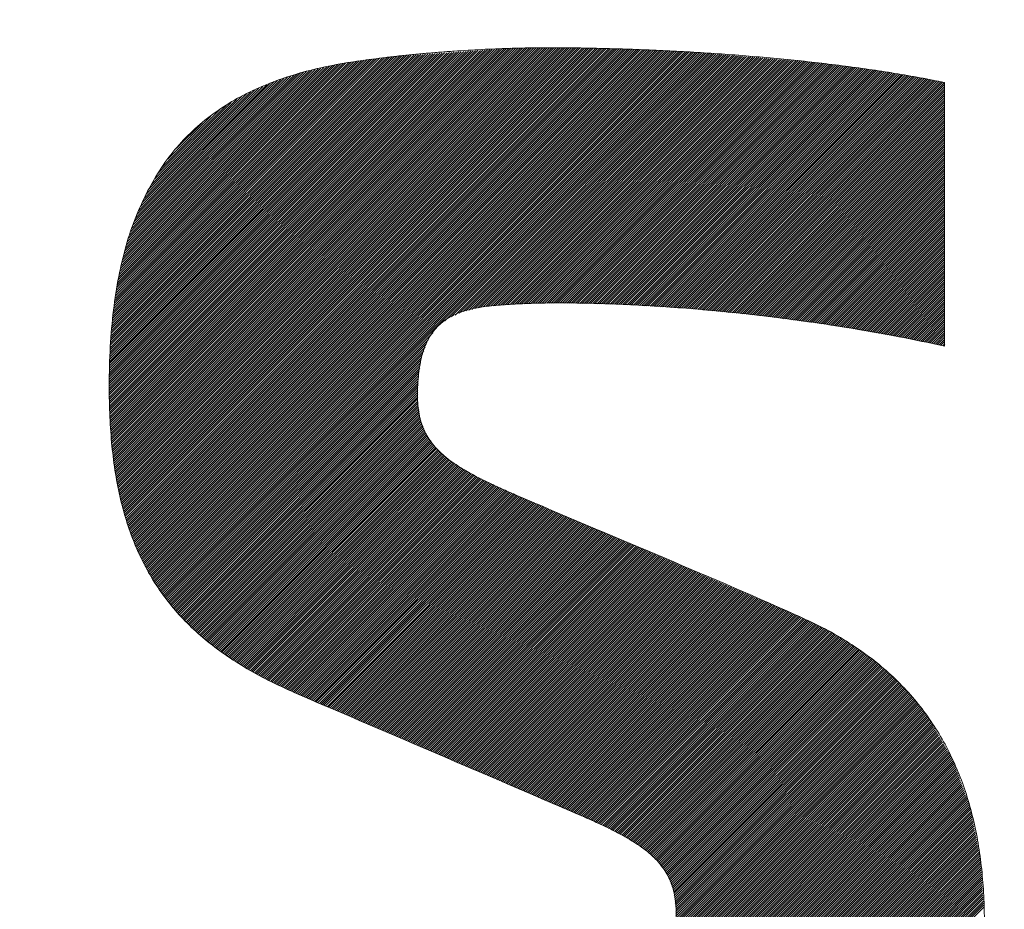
# Model space of a CAD drawing. Header units: millimetres. Extents: x 0 to 1300, y 0 to 891.
# Tile 71 of 133: x 183.4 to 187.36, y 621.08 to 624.65. Entities that reach past the tile are written whole.
import ezdxf

# ---------------------------------------------------------------- set-up
doc = ezdxf.new("R2010")
doc.units = ezdxf.units.MM
doc.header["$LTSCALE"] = 0.545669
doc.layers.add('NoLayerName_001', color=7, linetype='Continuous')
doc.layers.add('NoLayerName_002', color=7, linetype='Continuous')

# ---------------------------------------------------------------- blocks, each defined once
blk = doc.blocks.new('JZB_0013')
at = {"layer": 'NoLayerName_002', "color": 7, "linetype": 'Continuous', "lineweight": 25}
for p, q in [((21.2814, 4.8711), (19.7652, 3.3548)), ((21.291, 4.8717), (19.7659, 3.3466)), ((21.3005, 4.8724), (19.7666, 3.3385)), ((21.3101, 4.8731), (19.7673, 3.3303)), ((21.3197, 4.8737), (19.7681, 3.3221)), ((21.3293, 4.8744), (19.7688, 3.3139)), ((21.3388, 4.8751), (19.7695, 3.3057)), ((21.3484, 4.8757), (19.7702, 3.2975)), ((21.358, 4.8764), (19.7709, 3.2893)), ((21.3676, 4.8771), (19.7717, 3.2812)), ((21.3771, 4.8777), (19.7724, 3.273)), ((21.3862, 4.8779), (19.7731, 3.2648)), ((21.3953, 4.8781), (19.7738, 3.2566)), ((21.4044, 4.8783), (19.7746, 3.2484)), ((21.4135, 4.8785), (19.7753, 3.2402)), ((21.4226, 4.8786), (19.7765, 3.2325)), ((21.4317, 4.8788), (19.7776, 3.2248)), ((21.4408, 4.879), (19.7788, 3.217)), ((21.4499, 4.8792), (19.78, 3.2093)), ((21.4589, 4.8794), (19.7812, 3.2016)), ((21.468, 4.8795), (19.7824, 3.1939)), ((21.4771, 4.8797), (19.7836, 3.1861)), ((21.4862, 4.8799), (19.7847, 3.1784)), ((21.4952, 4.8799), (19.7859, 3.1707)), ((21.5041, 4.88), (19.7871, 3.163)), ((21.5131, 4.88), (19.7883, 3.1552)), ((21.522, 4.88), (19.7895, 3.1475)), ((21.5309, 4.88), (19.7907, 3.1398)), ((21.5398, 4.88), (19.7918, 3.1321)), ((21.5487, 4.88), (19.7931, 3.1245)), ((21.5575, 4.8799), (19.7948, 3.1172)), ((21.5663, 4.8798), (19.7965, 3.11)), ((21.5752, 4.8798), (19.7981, 3.1027)), ((21.584, 4.8797), (19.7998, 3.0955)), ((21.5928, 4.8796), (19.8014, 3.0882)), ((21.6016, 4.8795), (19.8031, 3.081)), ((21.6105, 4.8794), (19.8048, 3.0737)), ((21.6193, 4.8793), (19.8064, 3.0665)), ((21.6281, 4.8793), (19.8081, 3.0592)), ((21.6369, 4.8792), (19.8098, 3.052)), ((21.6458, 4.8791), (19.8114, 3.0447)), ((21.6546, 4.879), (19.8131, 3.0375)), ((21.6633, 4.8788), (19.8147, 3.0303)), ((21.672, 4.8786), (19.8164, 3.023)), ((21.6807, 4.8784), (19.8183, 3.016)), ((21.6894, 4.8782), (19.8205, 3.0093)), ((21.6981, 4.8779), (19.8227, 3.0025)), ((21.7067, 4.8777), (19.8248, 2.9958)), ((21.7154, 4.8775), (19.827, 2.989)), ((21.7241, 4.8773), (19.8291, 2.9823)), ((21.7328, 4.877), (19.8313, 2.9755)), ((21.7415, 4.8768), (19.8334, 2.9688)), ((21.7501, 4.8766), (19.8356, 2.962)), ((21.7588, 4.8764), (19.8377, 2.9553)), ((21.7675, 4.8761), (19.8399, 2.9485)), ((21.7762, 4.8759), (19.8421, 2.9418)), ((21.7849, 4.8757), (19.8442, 2.935)), ((21.7936, 4.8754), (19.8464, 2.9283)), ((21.8022, 4.8752), (19.8485, 2.9215)), ((21.8109, 4.875), (19.8511, 2.9152)), ((21.8196, 4.8748), (19.8537, 2.9089)), ((21.8283, 4.8745), (19.8564, 2.9026)), ((21.837, 4.8743), (19.8591, 2.8964)), ((21.8456, 4.8741), (19.8617, 2.8901)), ((21.8543, 4.8739), (19.8644, 2.8839)), ((21.863, 4.8736), (19.867, 2.8776)), ((21.8717, 4.8734), (19.8697, 2.8714)), ((21.8804, 4.8732), (19.8723, 2.8651)), ((21.8889, 4.8728), (19.875, 2.8589)), ((21.8974, 4.8723), (19.8776, 2.8526)), ((21.9059, 4.8719), (19.8803, 2.8464)), ((21.9144, 4.8715), (19.8829, 2.8401)), ((21.9229, 4.8711), (19.8856, 2.8338)), ((21.1282, 4.8604), (19.7602, 3.4924)), ((21.1186, 4.8598), (19.7602, 3.5014)), ((21.1091, 4.8591), (19.7603, 3.5103)), ((21.0995, 4.8584), (19.7603, 3.5192)), ((21.0899, 4.8578), (19.7603, 3.5282)), ((21.0804, 4.8571), (19.7603, 3.5371)), ((21.1378, 4.8611), (19.7604, 3.4837)), ((21.0708, 4.8564), (19.7604, 3.546)), ((21.0612, 4.8558), (19.7604, 3.555)), ((21.0516, 4.8551), (19.7604, 3.5639)), ((21.0421, 4.8544), (19.7606, 3.573)), ((21.1474, 4.8618), (19.7607, 3.4751)), ((21.0325, 4.8538), (19.7609, 3.5822)), ((21.1569, 4.8624), (19.761, 3.4665)), ((21.0229, 4.8531), (19.7612, 3.5913)), ((21.1665, 4.8631), (19.7613, 3.4579)), ((21.0133, 4.8524), (19.7614, 3.6005)), ((21.1761, 4.8637), (19.7616, 3.4493)), ((21.0038, 4.8518), (19.7617, 3.6097)), ((21.1857, 4.8644), (19.7619, 3.4406)), ((20.9942, 4.8511), (19.762, 3.6189)), ((21.1952, 4.8651), (19.7622, 3.432)), ((20.9846, 4.8504), (19.7623, 3.6281)), ((21.2048, 4.8657), (19.7625, 3.4234)), ((20.975, 4.8498), (19.7625, 3.6373)), ((21.2144, 4.8664), (19.7628, 3.4148)), ((20.9655, 4.8491), (19.7628, 3.6465)), ((21.224, 4.8671), (19.7631, 3.4062)), ((21.2335, 4.8677), (19.7634, 3.3976)), ((20.9559, 4.8485), (19.7634, 3.6559)), ((21.2431, 4.8684), (19.7637, 3.389)), ((21.2527, 4.8691), (19.7639, 3.3803)), ((20.9463, 4.8478), (19.7641, 3.6656)), ((21.2623, 4.8697), (19.7642, 3.3717)), ((21.2718, 4.8704), (19.7645, 3.3631)), ((20.9368, 4.8471), (19.7648, 3.6752)), ((20.9272, 4.8465), (19.7656, 3.6849)), ((20.9176, 4.8458), (19.7663, 3.6945)), ((20.9078, 4.8449), (19.7671, 3.7042)), ((20.8977, 4.8437), (19.7678, 3.7138)), ((20.8875, 4.8424), (19.7686, 3.7235)), ((20.8774, 4.8412), (19.7693, 3.7332)), ((20.8672, 4.84), (19.7701, 3.7428)), ((20.8571, 4.8387), (19.7708, 3.7525)), ((20.847, 4.8375), (19.7716, 3.7621)), ((20.8368, 4.8363), (19.7723, 3.7718)), ((20.8267, 4.835), (19.7731, 3.7814)), ((20.8165, 4.8338), (19.7738, 3.7911)), ((20.8064, 4.8326), (19.7746, 3.8008)), ((20.7961, 4.8312), (19.7756, 3.8107)), ((21.9314, 4.8707), (19.8882, 2.8276)), ((21.9399, 4.8703), (19.8914, 2.8218)), ((21.9484, 4.8699), (19.8945, 2.8161)), ((21.9569, 4.8695), (19.8977, 2.8103)), ((21.9654, 4.8691), (19.9008, 2.8046)), ((21.9739, 4.8687), (19.904, 2.7988)), ((21.9824, 4.8683), (19.9071, 2.793)), ((21.9909, 4.8679), (19.9103, 2.7873)), ((21.9994, 4.8675), (19.9134, 2.7815)), ((22.0079, 4.8671), (19.9166, 2.7758)), ((22.0164, 4.8666), (19.9197, 2.77)), ((22.0249, 4.8662), (19.9229, 2.7642)), ((22.0334, 4.8658), (19.926, 2.7585)), ((22.0419, 4.8654), (19.9292, 2.7527)), ((22.0504, 4.865), (19.9323, 2.747)), ((22.0589, 4.8646), (19.9355, 2.7412)), ((22.0674, 4.8642), (19.9391, 2.7359)), ((22.0759, 4.8638), (19.9427, 2.7306)), ((22.0844, 4.8634), (19.9464, 2.7254)), ((22.0929, 4.863), (19.95, 2.7201)), ((22.1014, 4.8626), (19.9536, 2.7148)), ((22.1099, 4.8622), (19.9573, 2.7096)), ((22.1181, 4.8615), (19.9609, 2.7043)), ((22.1264, 4.8608), (19.9646, 2.699)), ((22.1346, 4.8601), (19.9682, 2.6937)), ((22.1428, 4.8594), (19.9718, 2.6885)), ((22.151, 4.8587), (19.9755, 2.6832)), ((22.1592, 4.8581), (19.9791, 2.6779)), ((22.1675, 4.8574), (19.9828, 2.6727)), ((22.1757, 4.8567), (19.9864, 2.6674)), ((22.1839, 4.856), (21.1102, 3.7823)), ((22.1921, 4.8553), (21.1341, 3.7973)), ((22.2003, 4.8546), (21.1509, 3.8051)), ((22.2086, 4.8539), (21.1676, 3.813)), ((22.2168, 4.8532), (21.183, 3.8195)), ((22.225, 4.8526), (21.1948, 3.8224)), ((22.2332, 4.8519), (21.2066, 3.8252)), ((22.2414, 4.8512), (21.2183, 3.8281)), ((22.2497, 4.8505), (21.2301, 3.8309)), ((22.2579, 4.8498), (21.2419, 3.8338)), ((22.2661, 4.8491), (21.2535, 3.8365)), ((22.2743, 4.8484), (21.2639, 3.838)), ((22.2825, 4.8477), (21.2743, 3.8395)), ((22.2908, 4.8471), (21.2843, 3.8406)), ((22.299, 4.8464), (21.2944, 3.8418)), ((22.3072, 4.8457), (21.3044, 3.8428)), ((22.3154, 4.845), (21.314, 3.8436)), ((22.3237, 4.8443), (21.3237, 3.8443)), ((22.3319, 4.8436), (21.3333, 3.8451)), ((22.3401, 4.8429), (21.343, 3.8458)), ((22.3483, 4.8422), (21.3526, 3.8466)), ((22.3565, 4.8416), (21.3623, 3.8473)), ((22.3648, 4.8409), (21.372, 3.8481)), ((22.373, 4.8402), (21.3816, 3.8488)), ((22.3812, 4.8395), (21.3909, 3.8492)), ((22.3894, 4.8388), (21.4002, 3.8496)), ((22.3976, 4.8381), (21.4095, 3.85)), ((22.4059, 4.8374), (21.4188, 3.8504)), ((22.4141, 4.8367), (21.4281, 3.8507)), ((22.4223, 4.8361), (21.4374, 3.8511)), ((22.4305, 4.8354), (21.4466, 3.8515)), ((22.4387, 4.8347), (21.4559, 3.8519)), ((22.447, 4.834), (21.4652, 3.8523)), ((22.4552, 4.8333), (21.4745, 3.8526)), ((22.4634, 4.8326), (21.4835, 3.8527)), ((22.4716, 4.8319), (21.4925, 3.8528)), ((22.4798, 4.8312), (21.5015, 3.8529)), ((20.7857, 4.8297), (19.7772, 3.8212)), ((20.7754, 4.8283), (19.7787, 3.8316)), ((20.765, 4.8268), (19.7803, 3.8421)), ((20.7546, 4.8253), (19.7819, 3.8526)), ((20.7442, 4.8238), (19.7835, 3.8631)), ((20.7336, 4.8222), (19.785, 3.8736)), ((20.7231, 4.8206), (19.7866, 3.8841)), ((20.7123, 4.8187), (19.7882, 3.8945)), ((20.7015, 4.8168), (19.7898, 3.905)), ((20.6907, 4.8149), (19.7913, 3.9155)), ((20.68, 4.813), (19.7929, 3.926)), ((20.6692, 4.8112), (19.7945, 3.9365)), ((20.6582, 4.8091), (19.796, 3.9469)), ((20.6466, 4.8064), (19.7983, 3.9581)), ((20.635, 4.8037), (19.8011, 3.9698)), ((20.6233, 4.801), (19.8038, 3.9814)), ((20.6117, 4.7983), (19.8066, 3.9931)), ((20.6001, 4.7956), (19.8093, 4.0047)), ((20.5885, 4.7928), (19.8121, 4.0164)), ((22.4881, 4.8306), (21.5106, 3.8531)), ((22.4963, 4.8299), (21.5196, 3.8532)), ((22.5045, 4.8292), (21.5286, 3.8533)), ((22.5127, 4.8285), (21.5376, 3.8534)), ((22.521, 4.8278), (21.5467, 3.8535)), ((22.5292, 4.8271), (21.5557, 3.8536)), ((22.5374, 4.8264), (21.5647, 3.8537)), ((22.5456, 4.8257), (21.5737, 3.8538)), ((22.5538, 4.8251), (21.5825, 3.8537)), ((22.5621, 4.8244), (21.5912, 3.8535)), ((22.5703, 4.8237), (21.6, 3.8534)), ((22.5785, 4.823), (21.6087, 3.8532)), ((22.5865, 4.8221), (21.6174, 3.853)), ((22.5944, 4.8211), (21.6261, 3.8528)), ((22.6023, 4.8201), (21.6348, 3.8526)), ((22.6102, 4.8191), (21.6435, 3.8524)), ((22.6181, 4.8181), (21.6523, 3.8522)), ((22.626, 4.8171), (21.661, 3.852)), ((22.634, 4.8161), (21.6697, 3.8518)), ((22.6419, 4.8151), (21.6784, 3.8516)), ((22.6498, 4.8141), (21.6871, 3.8514)), ((22.6577, 4.8131), (21.6958, 3.8512)), ((22.6656, 4.8121), (21.7045, 3.851)), ((22.6735, 4.8111), (21.7133, 3.8509)), ((22.6814, 4.8101), (21.722, 3.8507)), ((22.6893, 4.8091), (21.7307, 3.8505)), ((22.6972, 4.8081), (21.7394, 3.8503)), ((22.7051, 4.8071), (21.7481, 3.8501)), ((22.713, 4.8061), (21.7568, 3.8499)), ((22.7209, 4.8051), (21.7656, 3.8497)), ((22.7289, 4.8041), (21.7743, 3.8495)), ((22.7368, 4.8031), (21.783, 3.8493)), ((22.7447, 4.8021), (21.7917, 3.8491)), ((22.7526, 4.8011), (21.8004, 3.8489)), ((22.7605, 4.8001), (21.8091, 3.8487)), ((22.7684, 4.7991), (21.8176, 3.8483)), ((22.7763, 4.7981), (21.826, 3.8478)), ((22.7842, 4.7971), (21.8344, 3.8473)), ((22.7921, 4.7961), (21.8428, 3.8468)), ((22.8, 4.7951), (21.8512, 3.8463)), ((22.8079, 4.7941), (21.8596, 3.8458)), ((22.8157, 4.7929), (21.868, 3.8453)), ((22.8233, 4.7917), (21.8764, 3.8447)), ((20.5769, 4.7901), (19.8148, 4.0281)), ((20.5653, 4.7874), (19.8176, 4.0397)), ((20.5537, 4.7847), (19.8203, 4.0514)), ((20.542, 4.782), (19.8231, 4.063)), ((20.5298, 4.7787), (19.8258, 4.0747)), ((20.5166, 4.7744), (19.8291, 4.0869)), ((20.5034, 4.7701), (19.8336, 4.1003)), ((20.4901, 4.7657), (19.8382, 4.1138)), ((20.4769, 4.7614), (19.8427, 4.1272)), ((20.4637, 4.7571), (19.8473, 4.1407)), ((20.4504, 4.7528), (19.8518, 4.1541)), ((22.831, 4.7904), (21.8848, 3.8442)), ((22.8386, 4.7892), (21.8932, 3.8437)), ((22.8463, 4.7879), (21.9016, 3.8432)), ((22.8539, 4.7866), (21.91, 3.8427)), ((22.8616, 4.7854), (21.9184, 3.8422)), ((22.8693, 4.7841), (21.9268, 3.8417)), ((22.8769, 4.7829), (21.9352, 3.8412)), ((22.8846, 4.7816), (21.9436, 3.8407)), ((22.8922, 4.7804), (21.952, 3.8402)), ((22.8999, 4.7791), (21.9604, 3.8396)), ((22.9075, 4.7779), (21.9688, 3.8391)), ((22.9152, 4.7766), (21.9772, 3.8386)), ((22.9229, 4.7754), (21.9856, 3.8381)), ((22.9305, 4.7741), (21.994, 3.8376)), ((22.9382, 4.7729), (22.0024, 3.8371)), ((22.9458, 4.7716), (22.0108, 3.8366)), ((22.9535, 4.7704), (22.0192, 3.8361)), ((22.9611, 4.7691), (22.0276, 3.8356)), ((22.9688, 4.7679), (22.036, 3.8351)), ((22.9765, 4.7666), (22.0444, 3.8345)), ((22.9841, 4.7654), (22.0528, 3.834)), ((22.9918, 4.7641), (22.0612, 3.8335)), ((22.9994, 4.7629), (22.0696, 3.833)), ((23.0071, 4.7616), (22.078, 3.8325)), ((23.0147, 4.7604), (22.0861, 3.8318)), ((23.0224, 4.7591), (22.0943, 3.831)), ((23.03, 4.7578), (22.1024, 3.8302)), ((23.0375, 4.7564), (22.1105, 3.8294)), ((23.045, 4.7549), (22.1186, 3.8286)), ((23.0524, 4.7535), (22.1267, 3.8278)), ((23.0599, 4.7521), (22.1349, 3.827)), ((20.4372, 4.7485), (19.8563, 4.1676)), ((20.424, 4.7441), (19.8609, 4.1811)), ((20.4092, 4.7383), (19.8654, 4.1945)), ((20.3933, 4.7313), (19.8711, 4.2091)), ((20.3774, 4.7243), (19.8787, 4.2256)), ((20.3615, 4.7173), (19.8863, 4.2421)), ((23.0674, 4.7506), (22.143, 3.8262)), ((23.0749, 4.7492), (22.1511, 3.8255)), ((23.0823, 4.7478), (22.1592, 3.8247)), ((23.0897, 4.7463), (22.1673, 3.8239)), ((23.0971, 4.7448), (22.1755, 3.8231)), ((23.1046, 4.7433), (22.1836, 3.8223)), ((23.1119, 4.7418), (22.1917, 3.8215)), ((23.1192, 4.7401), (22.1998, 3.8207)), ((23.1198, 4.7318), (22.2079, 3.8199)), ((23.1198, 4.7229), (22.2161, 3.8192)), ((23.1198, 4.714), (22.2242, 3.8184)), ((20.3456, 4.7103), (19.8939, 4.2586)), ((20.3297, 4.7033), (19.9016, 4.2752)), ((20.3137, 4.6963), (19.9092, 4.2917)), ((20.2934, 4.6848), (19.9168, 4.3082)), ((23.1198, 4.7051), (22.2323, 3.8176)), ((23.1198, 4.6962), (22.2404, 3.8168)), ((23.1198, 4.6873), (22.2486, 3.816)), ((23.1198, 4.6784), (22.2567, 3.8152)), ((20.2722, 4.6725), (19.9294, 4.3297)), ((20.251, 4.6603), (19.9434, 4.3526)), ((20.2299, 4.648), (19.9574, 4.3755)), ((23.1198, 4.6695), (22.2648, 3.8144)), ((23.1198, 4.6606), (22.2729, 3.8136)), ((23.1198, 4.6517), (22.281, 3.8129)), ((23.1198, 4.6427), (22.2892, 3.8121)), ((23.1198, 4.6338), (22.2973, 3.8113)), ((20.2052, 4.6322), (19.9714, 4.3984)), ((20.1692, 4.6052), (19.9962, 4.4322)), ((23.1198, 4.6249), (22.3054, 3.8105)), ((23.1198, 4.616), (22.3135, 3.8097)), ((23.1198, 4.6071), (22.3216, 3.8089)), ((23.1198, 4.5982), (22.3298, 3.8081)), ((20.1333, 4.5781), (20.031, 4.4759)), ((23.1198, 4.5893), (22.3379, 3.8073)), ((23.1198, 4.5804), (22.346, 3.8066)), ((23.1198, 4.5715), (22.3541, 3.8058)), ((23.1198, 4.5626), (22.3623, 3.805)), ((23.1198, 4.5537), (22.3704, 3.8042)), ((23.1198, 4.5448), (22.3782, 3.8031)), ((23.1198, 4.5358), (22.3861, 3.8021)), ((23.1198, 4.5269), (22.3939, 3.801)), ((23.1198, 4.518), (22.4018, 3.8)), ((23.1198, 4.5091), (22.4096, 3.7989)), ((23.1198, 4.5002), (22.4175, 3.7978)), ((23.1198, 4.4913), (22.4253, 3.7968)), ((23.1198, 4.4824), (22.4332, 3.7957)), ((23.1198, 4.4735), (22.441, 3.7947)), ((23.1198, 4.4646), (22.4489, 3.7936)), ((23.1198, 4.4557), (22.4567, 3.7926)), ((23.1198, 4.4468), (22.4646, 3.7915)), ((23.1198, 4.4379), (22.4724, 3.7905)), ((23.1198, 4.4289), (22.4803, 3.7894)), ((23.1198, 4.42), (22.4882, 3.7884)), ((23.1198, 4.4111), (22.496, 3.7873)), ((23.1198, 4.4022), (22.5039, 3.7862)), ((23.1198, 4.3933), (22.5117, 3.7852)), ((23.1198, 4.3844), (22.5196, 3.7841)), ((23.1198, 4.3755), (22.5274, 3.7831)), ((23.1198, 4.3666), (22.5353, 3.782)), ((23.1198, 4.3577), (22.5431, 3.781)), ((23.1198, 4.3488), (22.551, 3.7799)), ((23.1198, 4.3399), (22.5588, 3.7789)), ((23.1198, 4.331), (22.5667, 3.7778)), ((23.1198, 4.322), (22.5745, 3.7767)), ((23.1198, 4.3131), (22.5824, 3.7757)), ((23.1198, 4.3042), (22.5902, 3.7746)), ((23.1198, 4.2953), (22.5981, 3.7736)), ((23.1198, 4.2864), (22.606, 3.7725)), ((23.1198, 4.2775), (22.6138, 3.7715)), ((23.1198, 4.2686), (22.6217, 3.7704)), ((23.1198, 4.2597), (22.6295, 3.7694)), ((23.1198, 4.2508), (22.6374, 3.7683)), ((23.1198, 4.2419), (22.6452, 3.7673)), ((23.1198, 4.233), (22.6531, 3.7662)), ((23.1198, 4.2241), (22.6609, 3.7651)), ((23.1198, 4.2151), (22.6688, 3.7641)), ((23.1198, 4.2062), (22.6765, 3.7629)), ((23.1198, 4.1973), (22.6841, 3.7616)), ((23.1198, 4.1884), (22.6917, 3.7603)), ((23.1198, 4.1795), (22.6993, 3.7589)), ((23.1198, 4.1706), (22.7068, 3.7576)), ((23.1198, 4.1617), (22.7144, 3.7563)), ((23.1198, 4.1528), (22.722, 3.7549)), ((23.1198, 4.1439), (22.7296, 3.7536)), ((23.1198, 4.135), (22.7371, 3.7523)), ((23.1198, 4.1261), (22.7447, 3.7509)), ((23.1198, 4.1171), (22.7523, 3.7496)), ((23.1198, 4.1082), (22.7599, 3.7483)), ((23.1198, 4.0993), (22.7674, 3.7469)), ((23.1198, 4.0904), (22.775, 3.7456)), ((23.1198, 4.0815), (22.7826, 3.7443)), ((23.1198, 4.0726), (22.7902, 3.7429)), ((23.1198, 4.0637), (22.7977, 3.7416)), ((23.1198, 4.0548), (22.8053, 3.7403)), ((23.1198, 4.0459), (22.8129, 3.7389)), ((23.1198, 4.037), (22.8205, 3.7376)), ((23.1198, 4.0281), (22.828, 3.7363)), ((23.1198, 4.0192), (22.8356, 3.7349)), ((23.1198, 4.0102), (22.8432, 3.7336)), ((23.1198, 4.0013), (22.8508, 3.7323)), ((23.1198, 3.9924), (22.8583, 3.7309)), ((23.1198, 3.9835), (22.8659, 3.7296)), ((23.1198, 3.9746), (22.8735, 3.7283)), ((23.1198, 3.9657), (22.8811, 3.7269)), ((23.1198, 3.9568), (22.8886, 3.7256)), ((23.1198, 3.9479), (22.8962, 3.7243)), ((23.1198, 3.939), (22.9038, 3.7229)), ((23.1198, 3.9301), (22.9114, 3.7216)), ((23.1198, 3.9212), (22.9189, 3.7203)), ((23.1198, 3.9123), (22.9265, 3.7189)), ((23.1198, 3.9033), (22.9341, 3.7176)), ((23.1198, 3.8944), (22.9416, 3.7163)), ((23.1198, 3.8855), (22.9492, 3.7149)), ((23.1198, 3.8766), (22.9568, 3.7136)), ((23.1198, 3.8677), (22.9644, 3.7122)), ((23.1198, 3.8588), (22.9719, 3.7109)), ((23.1198, 3.8499), (22.9795, 3.7096)), ((23.1198, 3.841), (22.987, 3.7082)), ((23.1198, 3.8321), (22.9944, 3.7066)), ((23.1198, 3.8232), (23.0018, 3.7051)), ((23.1198, 3.8143), (23.0092, 3.7036)), ((23.1198, 3.8054), (23.0166, 3.7021)), ((23.1198, 3.7964), (23.0239, 3.7006)), ((23.1198, 3.7875), (23.0313, 3.699)), ((23.1198, 3.7786), (23.0387, 3.6975)), ((23.1198, 3.7697), (23.0461, 3.696)), ((21.0618, 3.7339), (19.99, 2.6621)), ((23.1198, 3.7608), (23.0535, 3.6945)), ((23.1198, 3.7519), (23.0609, 3.693)), ((23.1198, 3.743), (23.0682, 3.6914)), ((23.1198, 3.7341), (23.0755, 3.6898)), ((23.1198, 3.7252), (23.0829, 3.6882)), ((21.0436, 3.7068), (19.9939, 2.6571)), ((21.0353, 3.6896), (19.9981, 2.6523)), ((23.1198, 3.7163), (23.0902, 3.6866)), ((23.1198, 3.7074), (23.0975, 3.6851)), ((23.1198, 3.6985), (23.1048, 3.6835)), ((23.1198, 3.6895), (23.1121, 3.6818)), ((21.0304, 3.6757), (20.0022, 2.6475)), ((21.0254, 3.6619), (20.0063, 2.6427)), ((21.0205, 3.6481), (20.0104, 2.6379)), ((23.1198, 3.6806), (23.1196, 3.6804)), ((21.0156, 3.6342), (20.0145, 2.6331)), ((21.0139, 3.6237), (20.0186, 2.6283)), ((21.0123, 3.6131), (20.0227, 2.6236)), ((21.0106, 3.6025), (20.0268, 2.6188)), ((21.0089, 3.5919), (20.0309, 2.614)), ((21.0072, 3.5813), (20.0351, 2.6092)), ((21.0056, 3.5708), (20.0392, 2.6044)), ((21.0039, 3.5602), (20.0433, 2.5996)), ((21.0028, 3.5502), (20.0474, 2.5948)), ((21.0025, 3.541), (20.0515, 2.59)), ((21.0023, 3.5318), (20.0556, 2.5852)), ((21.002, 3.5227), (20.0601, 2.5808)), ((21.0018, 3.5135), (20.0647, 2.5764)), ((21.0015, 3.5044), (20.0693, 2.5721)), ((21.0013, 3.4952), (20.0738, 2.5677)), ((21.001, 3.486), (20.0784, 2.5634)), ((21.0008, 3.4769), (20.0829, 2.559)), ((21.0005, 3.4677), (20.0875, 2.5547)), ((21.0007, 3.459), (20.0921, 2.5504)), ((21.0018, 3.4512), (20.0966, 2.546)), ((21.0029, 3.4434), (20.1012, 2.5417)), ((21.004, 3.4355), (20.1057, 2.5373)), ((21.0051, 3.4277), (20.1103, 2.533)), ((21.0062, 3.4199), (20.1149, 2.5286)), ((21.0072, 3.4121), (20.1194, 2.5243)), ((21.0083, 3.4043), (20.124, 2.5199)), ((21.0094, 3.3965), (20.1286, 2.5156)), ((21.0105, 3.3886), (20.1335, 2.5116)), ((21.0127, 3.3819), (20.1384, 2.5077)), ((21.0152, 3.3755), (20.1434, 2.5037)), ((21.0178, 3.3692), (20.1484, 2.4998)), ((21.0203, 3.3628), (20.1534, 2.4959)), ((21.0229, 3.3564), (20.1584, 2.492)), ((21.0254, 3.3501), (20.1634, 2.4881)), ((21.0279, 3.3437), (20.1684, 2.4841)), ((21.0305, 3.3373), (20.1734, 2.4802)), ((21.033, 3.331), (20.1783, 2.4763)), ((21.0356, 3.3246), (20.1833, 2.4724)), ((21.039, 3.3191), (20.1883, 2.4684)), ((21.0428, 3.314), (20.1933, 2.4645)), ((21.0466, 3.3089), (20.1983, 2.4606)), ((21.0504, 3.3038), (20.2033, 2.4567)), ((21.0542, 3.2987), (20.2083, 2.4528)), ((21.058, 3.2935), (20.2133, 2.4489)), ((21.0617, 3.2884), (20.2187, 2.4454)), ((21.0655, 3.2833), (20.2241, 2.4419)), ((21.0693, 3.2782), (20.2295, 2.4383)), ((21.0731, 3.2731), (20.2349, 2.4348)), ((21.0769, 3.268), (20.2403, 2.4313)), ((21.0815, 3.2637), (20.2456, 2.4278)), ((21.0863, 3.2595), (20.251, 2.4242)), ((21.0911, 3.2554), (20.2564, 2.4207)), ((21.0958, 3.2512), (20.2618, 2.4172)), ((21.1006, 3.2471), (20.2672, 2.4137)), ((21.1054, 3.243), (20.2726, 2.4101)), ((21.1101, 3.2388), (20.2779, 2.4066)), ((21.1149, 3.2347), (20.2833, 2.4031)), ((21.1197, 3.2305), (20.2887, 2.3996)), ((21.1245, 3.2264), (20.2941, 2.396)), ((21.1292, 3.2223), (20.2995, 2.3925)), ((21.134, 3.2181), (20.3049, 2.389)), ((21.1393, 3.2145), (20.3106, 2.3858)), ((21.1448, 3.2111), (20.3164, 2.3827)), ((21.1502, 3.2076), (20.3221, 2.3795)), ((21.1557, 3.2042), (20.3279, 2.3764)), ((21.1612, 3.2008), (20.3336, 2.3732)), ((21.1666, 3.1973), (20.3394, 2.37)), ((21.1721, 3.1939), (20.3451, 2.3669)), ((21.1776, 3.1904), (20.3509, 2.3637)), ((21.183, 3.187), (20.3566, 2.3606)), ((21.1885, 3.1835), (20.3623, 2.3574)), ((21.194, 3.1801), (20.3681, 2.3542)), ((21.1994, 3.1767), (20.3738, 2.3511)), ((21.2049, 3.1732), (20.3796, 2.3479)), ((21.2104, 3.1698), (20.3853, 2.3448)), ((21.2163, 3.1668), (20.3911, 2.3416)), ((21.2222, 3.1638), (20.3968, 2.3384)), ((21.2281, 3.1608), (20.4026, 2.3353)), ((21.2341, 3.1578), (20.4084, 2.3322)), ((21.24, 3.1549), (20.4145, 2.3294)), ((21.2459, 3.1519), (20.4206, 2.3265)), ((21.2518, 3.1489), (20.4266, 2.3237)), ((21.2577, 3.1459), (20.4327, 2.3209)), ((21.2636, 3.1429), (20.4388, 2.3181)), ((21.2696, 3.1399), (20.4449, 2.3152)), ((21.2755, 3.1369), (20.451, 2.3124)), ((21.2814, 3.1339), (20.4571, 2.3096)), ((21.2873, 3.1309), (20.4631, 2.3067)), ((21.2932, 3.1279), (20.4692, 2.3039)), ((21.2991, 3.1249), (20.4753, 2.3011)), ((21.3052, 3.1221), (20.4814, 2.2983)), ((21.3113, 3.1193), (20.4875, 2.2954)), ((21.3175, 3.1166), (20.4935, 2.2926)), ((21.3237, 3.1138), (20.4996, 2.2898)), ((21.3299, 3.1111), (20.5057, 2.287)), ((21.336, 3.1084), (20.5118, 2.2841)), ((21.3422, 3.1056), (20.5179, 2.2813)), ((21.3484, 3.1029), (20.524, 2.2786)), ((21.3545, 3.1002), (20.5303, 2.2759)), ((21.3607, 3.0974), (20.5365, 2.2732)), ((21.3669, 3.0947), (20.5428, 2.2706)), ((21.3731, 3.092), (20.549, 2.2679)), ((21.3792, 3.0892), (20.5552, 2.2652)), ((21.3854, 3.0865), (20.5615, 2.2625)), ((21.3916, 3.0837), (20.5677, 2.2599)), ((21.3977, 3.081), (20.5739, 2.2572)), ((21.4039, 3.0783), (20.5802, 2.2545)), ((21.4101, 3.0755), (20.5864, 2.2518)), ((21.4163, 3.0728), (20.5926, 2.2492)), ((21.4225, 3.0702), (20.5989, 2.2465)), ((21.4288, 3.0675), (20.6051, 2.2438)), ((21.435, 3.0648), (20.6113, 2.2411)), ((21.4412, 3.0622), (20.6176, 2.2385)), ((21.4475, 3.0595), (20.6238, 2.2358)), ((21.4537, 3.0568), (20.63, 2.2331)), ((21.46, 3.0541), (20.6363, 2.2304)), ((21.4662, 3.0515), (20.6425, 2.2278)), ((21.4724, 3.0488), (20.6487, 2.2251)), ((21.4787, 3.0461), (20.655, 2.2224)), ((21.4849, 3.0435), (20.6612, 2.2198)), ((21.4912, 3.0408), (20.6674, 2.2171)), ((21.4974, 3.0381), (20.6737, 2.2144)), ((21.5036, 3.0355), (20.6799, 2.2117)), ((21.5099, 3.0328), (20.6861, 2.2091)), ((21.5161, 3.0301), (20.6924, 2.2064)), ((21.5224, 3.0274), (20.6986, 2.2037)), ((21.5286, 3.0248), (20.7049, 2.201)), ((21.5348, 3.0221), (20.7111, 2.1984)), ((21.5411, 3.0194), (20.7173, 2.1957)), ((21.5473, 3.0168), (20.7236, 2.193)), ((21.5535, 3.0141), (20.7298, 2.1903)), ((21.5598, 3.0114), (20.736, 2.1877)), ((21.566, 3.0087), (20.7423, 2.185)), ((21.5723, 3.0061), (20.7485, 2.1823)), ((21.5785, 3.0034), (20.7547, 2.1796)), ((21.5847, 3.0007), (20.761, 2.177)), ((21.591, 2.9981), (20.7672, 2.1743)), ((21.5972, 2.9954), (20.7734, 2.1716)), ((21.6034, 2.9927), (20.7797, 2.1689)), ((21.6097, 2.99), (20.7859, 2.1663)), ((21.6159, 2.9874), (20.7921, 2.1636)), ((21.6221, 2.9847), (20.7984, 2.1609)), ((21.6284, 2.982), (20.8046, 2.1583)), ((21.6346, 2.9794), (20.8108, 2.1556)), ((21.6409, 2.9767), (20.8171, 2.1529)), ((21.6471, 2.974), (20.8233, 2.1502)), ((21.6533, 2.9713), (20.8295, 2.1476)), ((21.6596, 2.9687), (20.8358, 2.1449)), ((21.6658, 2.966), (20.842, 2.1422)), ((21.672, 2.9633), (20.8482, 2.1395)), ((21.6783, 2.9607), (20.8545, 2.1369)), ((21.6845, 2.958), (20.8607, 2.1342)), ((21.6908, 2.9553), (20.8669, 2.1315)), ((21.697, 2.9526), (20.8732, 2.1288)), ((21.7032, 2.95), (20.8794, 2.1262)), ((21.7095, 2.9473), (20.8856, 2.1235)), ((21.7157, 2.9446), (20.8919, 2.1208)), ((21.7219, 2.942), (20.8981, 2.1181)), ((21.7282, 2.9393), (20.9044, 2.1155)), ((21.7344, 2.9366), (20.9106, 2.1128)), ((21.7406, 2.9339), (20.9168, 2.1101)), ((21.7469, 2.9313), (20.9231, 2.1074)), ((21.7531, 2.9286), (20.9293, 2.1048)), ((21.7593, 2.9259), (20.9355, 2.1021)), ((21.7656, 2.9232), (20.9418, 2.0994)), ((21.7718, 2.9206), (20.948, 2.0967)), ((21.7781, 2.9179), (20.9542, 2.0941)), ((21.7843, 2.9152), (20.9605, 2.0914)), ((21.7905, 2.9126), (20.9667, 2.0887)), ((21.7968, 2.9099), (20.9729, 2.086)), ((21.803, 2.9072), (20.9792, 2.0834)), ((21.8092, 2.9045), (20.9854, 2.0807)), ((21.8155, 2.9019), (20.9916, 2.078)), ((21.8217, 2.8992), (20.9979, 2.0754)), ((21.8279, 2.8965), (21.0041, 2.0727)), ((21.8342, 2.8938), (21.0103, 2.07)), ((21.8404, 2.8912), (21.0166, 2.0673)), ((21.8466, 2.8885), (21.0228, 2.0647)), ((21.8529, 2.8858), (21.029, 2.062)), ((21.8591, 2.8832), (21.0353, 2.0593)), ((21.8653, 2.8805), (21.0415, 2.0566)), ((21.8716, 2.8778), (21.0477, 2.054)), ((21.8778, 2.8751), (21.054, 2.0513)), ((21.8841, 2.8725), (21.0602, 2.0486)), ((21.8903, 2.8698), (21.0664, 2.0459)), ((21.8965, 2.8671), (21.0727, 2.0433)), ((21.9028, 2.8644), (21.0789, 2.0406)), ((21.909, 2.8618), (21.0851, 2.0379)), ((21.9152, 2.8591), (21.0914, 2.0352)), ((21.9215, 2.8564), (21.0976, 2.0326)), ((21.9277, 2.8537), (21.1038, 2.0299)), ((21.9339, 2.8511), (21.1101, 2.0272)), ((21.9402, 2.8484), (21.1163, 2.0245)), ((21.9464, 2.8457), (21.1225, 2.0219)), ((21.9526, 2.8431), (21.1288, 2.0192)), ((21.9589, 2.8404), (21.135, 2.0165)), ((21.9651, 2.8377), (21.1413, 2.0138)), ((21.9713, 2.835), (21.1475, 2.0112)), ((21.9776, 2.8324), (21.1537, 2.0085)), ((21.9838, 2.8297), (21.16, 2.0058)), ((21.9901, 2.827), (21.1662, 2.0031)), ((21.9963, 2.8243), (21.1724, 2.0005)), ((22.0025, 2.8217), (21.1787, 1.9978)), ((22.0088, 2.819), (21.1849, 1.9951)), ((22.015, 2.8163), (21.1911, 1.9925)), ((22.0212, 2.8136), (21.1974, 1.9898)), ((22.0275, 2.811), (21.2036, 1.9871)), ((22.0337, 2.8083), (21.2098, 1.9844)), ((22.0399, 2.8056), (21.2161, 1.9818)), ((22.0462, 2.803), (21.2223, 1.9791)), ((22.0524, 2.8003), (21.2285, 1.9764)), ((22.0586, 2.7976), (21.2348, 1.9737)), ((22.0649, 2.7949), (21.241, 1.9711)), ((22.0711, 2.7923), (21.2472, 1.9684)), ((22.0773, 2.7896), (21.2535, 1.9657)), ((22.0836, 2.7869), (21.2597, 1.963)), ((22.0898, 2.7842), (21.2659, 1.9604)), ((22.096, 2.7816), (21.2722, 1.9577)), ((22.1023, 2.7789), (21.2784, 1.955)), ((22.1085, 2.7762), (21.2846, 1.9523)), ((22.1148, 2.7735), (21.2909, 1.9497)), ((22.121, 2.7709), (21.2971, 1.947)), ((22.1272, 2.7682), (21.3033, 1.9443)), ((22.1335, 2.7655), (21.3096, 1.9417)), ((22.1397, 2.7629), (21.3158, 1.939)), ((22.1459, 2.7602), (21.3221, 1.9363)), ((22.1522, 2.7575), (21.3283, 1.9336)), ((22.1584, 2.7548), (21.3345, 1.931)), ((22.1646, 2.7522), (21.3408, 1.9283)), ((22.1709, 2.7495), (21.347, 1.9256)), ((22.1771, 2.7468), (21.3532, 1.9229)), ((22.1833, 2.7441), (21.3595, 1.9203)), ((22.1896, 2.7415), (21.3657, 1.9176)), ((22.1958, 2.7388), (21.3719, 1.9149)), ((22.202, 2.7361), (21.3782, 1.9122)), ((22.2083, 2.7334), (21.3844, 1.9096)), ((22.2145, 2.7308), (21.3906, 1.9069)), ((22.2208, 2.7281), (21.3969, 1.9042)), ((22.227, 2.7254), (21.4031, 1.9016)), ((22.2332, 2.7228), (21.4093, 1.8989)), ((22.2395, 2.7201), (21.4156, 1.8962)), ((22.2457, 2.7174), (21.4218, 1.8935)), ((22.2519, 2.7147), (21.4281, 1.8909)), ((22.2582, 2.7121), (21.4343, 1.8882)), ((22.2644, 2.7094), (21.4405, 1.8855)), ((22.2706, 2.7067), (21.4468, 1.8828)), ((22.2769, 2.704), (21.453, 1.8802)), ((22.2831, 2.7014), (21.4592, 1.8775)), ((22.2893, 2.6987), (21.4655, 1.8748)), ((22.2956, 2.696), (21.4717, 1.8722)), ((22.3018, 2.6933), (21.4779, 1.8695)), ((22.308, 2.6907), (21.4842, 1.8668)), ((22.3143, 2.688), (21.4904, 1.8641)), ((22.3205, 2.6853), (21.4966, 1.8615)), ((22.3268, 2.6827), (21.5029, 1.8588)), ((22.333, 2.68), (21.5091, 1.8561)), ((22.3392, 2.6773), (21.5153, 1.8534)), ((22.3455, 2.6746), (21.5215, 1.8507)), ((22.3517, 2.672), (21.5277, 1.848)), ((22.3579, 2.6693), (21.5339, 1.8453)), ((22.3642, 2.6666), (21.5401, 1.8426)), ((22.3704, 2.6639), (21.5463, 1.8399)), ((22.3766, 2.6613), (21.5526, 1.8372)), ((22.3829, 2.6586), (21.5588, 1.8345)), ((22.3891, 2.6559), (21.565, 1.8318)), ((22.3953, 2.6533), (21.5712, 1.8291)), ((22.4016, 2.6506), (21.5774, 1.8264)), ((22.4078, 2.6479), (21.5836, 1.8237)), ((22.4141, 2.6452), (21.5898, 1.821)), ((22.4203, 2.6426), (21.596, 1.8183)), ((22.4265, 2.6399), (21.6022, 1.8156)), ((22.4328, 2.6372), (21.6084, 1.8129)), ((22.439, 2.6345), (21.6146, 1.8102)), ((22.4452, 2.6319), (21.6208, 1.8075)), ((22.4515, 2.6292), (21.627, 1.8048)), ((22.4577, 2.6265), (21.6332, 1.8021)), ((22.4639, 2.6239), (21.6394, 1.7994)), ((22.4702, 2.6212), (21.6456, 1.7967)), ((22.4764, 2.6185), (21.6518, 1.794)), ((22.4826, 2.6158), (21.6581, 1.7912)), ((22.4889, 2.6132), (21.6643, 1.7885)), ((22.4951, 2.6105), (21.6705, 1.7858)), ((22.5014, 2.6078), (21.6767, 1.7831)), ((22.5076, 2.6051), (21.6829, 1.7804)), ((22.5138, 2.6025), (21.6891, 1.7777)), ((22.5201, 2.5998), (21.6953, 1.775)), ((22.5261, 2.5969), (21.7015, 1.7723)), ((22.5321, 2.5941), (21.7077, 1.7696)), ((22.5382, 2.5912), (21.7139, 1.7669)), ((22.5442, 2.5883), (21.7201, 1.7642)), ((22.5503, 2.5855), (21.7263, 1.7615)), ((22.5563, 2.5826), (21.7325, 1.7588)), ((22.5624, 2.5797), (21.7387, 1.7561)), ((22.5684, 2.5769), (21.7446, 1.7531)), ((22.5744, 2.574), (21.7505, 1.7501)), ((22.5805, 2.5711), (21.7564, 1.7471)), ((22.5865, 2.5683), (21.7623, 1.7441)), ((22.5926, 2.5654), (21.7682, 1.7411)), ((22.5986, 2.5626), (21.7741, 1.7381)), ((22.6047, 2.5597), (21.7801, 1.7351)), ((22.6107, 2.5568), (21.786, 1.7321)), ((22.6167, 2.554), (21.7919, 1.7291)), ((22.6228, 2.5511), (21.7978, 1.7261)), ((22.6288, 2.5482), (21.8037, 1.7231)), ((22.6347, 2.5452), (21.8096, 1.7201)), ((22.6404, 2.542), (21.8155, 1.7171)), ((22.646, 2.5387), (21.8214, 1.7141)), ((22.6517, 2.5354), (21.8274, 1.7111)), ((22.6573, 2.5322), (21.833, 1.7079)), ((22.663, 2.5289), (21.8385, 1.7044)), ((22.6686, 2.5256), (21.8439, 1.701)), ((22.6742, 2.5224), (21.8494, 1.6975)), ((22.6799, 2.5191), (21.8549, 1.6941)), ((22.6855, 2.5158), (21.8603, 1.6906)), ((22.6912, 2.5126), (21.8658, 1.6872)), ((22.6968, 2.5093), (21.8712, 1.6837)), ((22.7025, 2.5061), (21.8767, 1.6803)), ((22.7081, 2.5028), (21.8822, 1.6768)), ((22.7138, 2.4995), (21.8876, 1.6734)), ((22.7194, 2.4963), (21.8931, 1.6699)), ((22.725, 2.493), (21.8985, 1.6665)), ((22.7307, 2.4897), (21.904, 1.663)), ((22.7362, 2.4864), (21.9089, 1.659)), ((22.7415, 2.4827), (21.9136, 1.6548)), ((22.7467, 2.479), (21.9184, 1.6507)), ((22.752, 2.4754), (21.9232, 1.6466)), ((22.7572, 2.4717), (21.9279, 1.6424)), ((22.7624, 2.468), (21.9327, 1.6383)), ((22.7677, 2.4643), (21.9374, 1.6341)), ((22.7729, 2.4607), (21.9422, 1.63)), ((22.7781, 2.457), (21.947, 1.6258)), ((22.7834, 2.4533), (21.9517, 1.6217)), ((22.7886, 2.4497), (21.9565, 1.6175)), ((22.7938, 2.446), (21.9613, 1.6134)), ((22.7991, 2.4423), (21.9653, 1.6085)), ((22.8043, 2.4386), (21.9691, 1.6034)), ((22.8095, 2.435), (21.9729, 1.5983)), ((22.8148, 2.4313), (21.9767, 1.5932)), ((22.82, 2.4276), (21.9805, 1.5881)), ((22.8253, 2.4239), (21.9843, 1.583)), ((22.8303, 2.42), (21.9881, 1.5778)), ((22.8351, 2.416), (21.9918, 1.5727)), ((22.8399, 2.4119), (21.9956, 1.5676)), ((22.8447, 2.4078), (21.9994, 1.5625)), ((22.8495, 2.4037), (22.0032, 1.5574)), ((22.8543, 2.3996), (22.0059, 1.5512)), ((22.8592, 2.3955), (22.0085, 1.5448)), ((22.864, 2.3914), (22.011, 1.5385)), ((22.8688, 2.3873), (22.0136, 1.5321)), ((22.8736, 2.3832), (22.0161, 1.5257)), ((22.8784, 2.3791), (22.0187, 1.5194)), ((22.8833, 2.375), (22.0212, 1.513)), ((22.8881, 2.3709), (22.0238, 1.5066)), ((22.8929, 2.3669), (22.0263, 1.5003)), ((22.8977, 2.3628), (22.0288, 1.4939)), ((22.9025, 2.3587), (22.0302, 1.4863)), ((22.9073, 2.3546), (22.0313, 1.4785)), ((22.912, 2.3503), (22.0324, 1.4707)), ((22.9164, 2.3458), (22.0335, 1.4629)), ((22.9208, 2.3413), (22.0346, 1.4551)), ((22.9252, 2.3368), (22.0357, 1.4473)), ((22.9296, 2.3323), (22.0368, 1.4395)), ((22.934, 2.3278), (22.0379, 1.4317)), ((22.9603, 2.3006), (22.0387, 1.379)), ((22.9559, 2.3052), (22.0389, 1.3882)), ((22.9383, 2.3232), (22.039, 1.4239)), ((22.9515, 2.3097), (22.0392, 1.3973)), ((22.9471, 2.3142), (22.0394, 1.4065)), ((22.9427, 2.3187), (22.0397, 1.4157)), ((22.9982, 2.2584), (22.0319, 1.292)), ((22.9943, 2.2634), (22.0335, 1.3026)), ((22.9903, 2.2683), (22.0352, 1.3132)), ((22.9864, 2.2733), (22.0369, 1.3238)), ((22.9823, 2.2781), (22.0374, 1.3332)), ((22.9779, 2.2826), (22.0377, 1.3424)), ((22.9735, 2.2871), (22.0379, 1.3515)), ((22.9691, 2.2916), (22.0382, 1.3607)), ((22.9647, 2.2961), (22.0384, 1.3699)), ((23.0299, 2.2188), (22.007, 1.1959)), ((23.0259, 2.2237), (22.0119, 1.2097)), ((23.022, 2.2287), (22.0168, 1.2235)), ((23.018, 2.2336), (22.0218, 1.2374)), ((23.0141, 2.2386), (22.0252, 1.2498)), ((23.0101, 2.2436), (22.0269, 1.2603)), ((23.0062, 2.2485), (22.0286, 1.2709)), ((23.0022, 2.2535), (22.0302, 1.2815)), ((23.0457, 2.199), (20.8693, 0.0226)), ((23.0494, 2.1938), (20.8775, 0.0219)), ((23.0527, 2.1882), (20.8857, 0.0212)), ((23.056, 2.1826), (20.894, 0.0205)), ((23.0418, 2.2039), (21.9681, 1.1303)), ((23.0378, 2.2089), (21.9863, 1.1574)), ((23.0338, 2.2138), (22.0021, 1.1821)), ((23.0593, 2.177), (20.9022, 0.0198)), ((23.0626, 2.1713), (20.9104, 0.0191)), ((23.0659, 2.1657), (20.9186, 0.0185)), ((23.0692, 2.1601), (20.9269, 0.0178)), ((23.0725, 2.1545), (20.9353, 0.0173)), ((23.0758, 2.1489), (20.9438, 0.0169)), ((23.0791, 2.1433), (20.9523, 0.0165)), ((23.0824, 2.1376), (20.9608, 0.0161)), ((23.0857, 2.132), (20.9693, 0.0157)), ((23.089, 2.1264), (20.9778, 0.0153)), ((23.0923, 2.1208), (20.9863, 0.0149)), ((23.0955, 2.1152), (20.9948, 0.0145)), ((23.0988, 2.1096), (21.0033, 0.0141)), ((23.1021, 2.104), (21.0119, 0.0137)), ((23.1054, 2.0983), (21.0204, 0.0133)), ((23.1087, 2.0927), (21.0289, 0.0129)), ((23.112, 2.0871), (21.0374, 0.0125)), ((23.1153, 2.0815), (21.0459, 0.0121)), ((23.1186, 2.0759), (21.0544, 0.0117)), ((23.1219, 2.0703), (21.0629, 0.0113)), ((23.1252, 2.0646), (21.0714, 0.0109)), ((23.1285, 2.059), (21.0799, 0.0105)), ((23.1318, 2.0534), (21.0884, 0.0101)), ((23.1351, 2.0478), (21.0969, 0.0097)), ((23.1383, 2.0422), (21.1054, 0.0093)), ((23.1416, 2.0366), (21.1139, 0.0089)), ((23.1449, 2.0309), (21.1224, 0.0085)), ((23.1482, 2.0253), (21.131, 0.0081)), ((23.1515, 2.0197), (21.1395, 0.0077)), ((23.1539, 2.0132), (21.148, 0.0073)), ((23.1563, 2.0067), (21.1565, 0.0069)), ((23.1587, 2.0002), (21.1651, 0.0066)), ((23.1611, 1.9937), (21.1738, 0.0063)), ((23.1635, 1.9871), (21.1825, 0.0061)), ((23.1659, 1.9806), (21.1911, 0.0059)), ((23.1683, 1.9741), (21.1998, 0.0057)), ((23.1706, 1.9676), (21.2085, 0.0054)), ((23.173, 1.961), (21.2172, 0.0052)), ((23.1754, 1.9545), (21.2259, 0.005)), ((23.1778, 1.948), (21.2346, 0.0048)), ((23.1802, 1.9415), (21.2433, 0.0046)), ((23.1826, 1.935), (21.252, 0.0043)), ((23.185, 1.9284), (21.2606, 0.0041)), ((23.1873, 1.9219), (21.2693, 0.0039)), ((23.1897, 1.9154), (21.278, 0.0037)), ((23.1921, 1.9089), (21.2867, 0.0035)), ((23.1945, 1.9024), (21.2954, 0.0032)), ((23.1969, 1.8958), (21.3041, 0.003)), ((23.1993, 1.8893), (21.3128, 0.0028)), ((23.2017, 1.8828), (21.3214, 0.0026)), ((23.2041, 1.8763), (21.3301, 0.0023)), ((23.2064, 1.8698), (21.3388, 0.0021)), ((23.2088, 1.8632), (21.3475, 0.0019)), ((23.2112, 1.8567), (21.3562, 0.0017)), ((23.2136, 1.8502), (21.3649, 0.0015)), ((23.216, 1.8437), (21.3736, 0.0012)), ((23.2184, 1.8371), (21.3823, 0.001)), ((23.2208, 1.8306), (21.3911, 0.001)), ((23.223, 1.824), (21.3999, 0.0009)), ((23.2245, 1.8165), (21.4088, 0.0008)), ((23.226, 1.8091), (21.4176, 0.0007)), ((23.2274, 1.8017), (21.4264, 0.0006)), ((23.2289, 1.7942), (21.4352, 0.0005)), ((23.2304, 1.7868), (21.4441, 0.0005)), ((23.2318, 1.7793), (21.4529, 0.0004)), ((23.2333, 1.7719), (21.4617, 0.0003)), ((23.2348, 1.7645), (21.4705, 0.0002)), ((23.2363, 1.757), (21.4794, 0.0001)), ((23.2377, 1.7496), (21.4882, 0.0001)), ((23.2392, 1.7422), (21.4971, 0)), ((23.2407, 1.7347), (21.506, 0)), ((23.2421, 1.7273), (21.5149, 0)), ((23.2436, 1.7198), (21.5238, 0)), ((23.2451, 1.7124), (21.5327, 0)), ((23.2466, 1.705), (21.5417, 0.0001)), ((23.248, 1.6975), (21.5506, 0.0001)), ((23.2495, 1.6901), (21.5597, 0.0003)), ((23.251, 1.6826), (21.5688, 0.0004)), ((23.2524, 1.6752), (21.5779, 0.0006)), ((23.2539, 1.6678), (21.5869, 0.0008)), ((23.2554, 1.6603), (21.596, 0.001)), ((23.2568, 1.6529), (21.6051, 0.0012)), ((23.2583, 1.6455), (21.6142, 0.0014)), ((23.2598, 1.638), (21.6233, 0.0015)), ((23.2613, 1.6306), (21.6324, 0.0017)), ((23.2627, 1.6231), (21.6415, 0.0019)), ((23.2642, 1.6157), (21.6506, 0.0021)), ((23.265, 1.6076), (21.6597, 0.0023)), ((23.2656, 1.5993), (21.6691, 0.0028)), ((23.2661, 1.5909), (21.6787, 0.0034)), ((23.2667, 1.5826), (21.6882, 0.0041)), ((23.2673, 1.5742), (21.6978, 0.0048)), ((23.2678, 1.5659), (21.7074, 0.0054)), ((23.2684, 1.5575), (21.717, 0.0061)), ((23.2689, 1.5492), (21.7265, 0.0068)), ((23.2695, 1.5408), (21.7361, 0.0074)), ((23.27, 1.5325), (21.7457, 0.0081)), ((23.2706, 1.5241), (21.7552, 0.0088)), ((23.2711, 1.5157), (21.7648, 0.0094)), ((23.2717, 1.5074), (21.7744, 0.0101)), ((23.2723, 1.499), (21.784, 0.0108)), ((23.2728, 1.4907), (21.7935, 0.0114)), ((23.2734, 1.4823), (21.8031, 0.0121)), ((23.2739, 1.474), (21.8127, 0.0128)), ((23.2745, 1.4656), (21.8223, 0.0134)), ((23.275, 1.4573), (21.8318, 0.0141)), ((23.2756, 1.4489), (21.8414, 0.0147)), ((23.2761, 1.4406), (21.851, 0.0154)), ((23.2767, 1.4322), (21.8606, 0.0161)), ((23.2773, 1.4239), (21.8701, 0.0167))]:
    blk.add_line(p, q, dxfattribs=at)
at = {"layer": 'NoLayerName_002', "color": 7, "linetype": 'Continuous', "lineweight": 13}
for points, knots in [([(23.1198, 4.7401), (23.0872, 4.7465), (23.0208, 4.7601), (22.9192, 4.7774), (22.8145, 4.7935), (22.7073, 4.808), (22.598, 4.8211), (22.4874, 4.8328), (22.3759, 4.8431), (22.2641, 4.8521), (22.1526, 4.8598), (22.0419, 4.8661), (21.9327, 4.8713), (21.8255, 4.8752), (21.7208, 4.878), (21.6192, 4.8796), (21.5362, 4.8802), (21.4702, 4.8798), (21.4194, 4.8789), (21.367, 4.8775), (21.3133, 4.8755), (21.2586, 4.873), (21.2031, 4.8699), (21.1473, 4.8663), (21.0913, 4.8622), (21.0355, 4.8576), (20.9801, 4.8525), (20.9256, 4.847), (20.872, 4.841), (20.8198, 4.8345), (20.7693, 4.8276), (20.6946, 4.8165), (20.598, 4.798), (20.4823, 4.7664), (20.3751, 4.7268), (20.2763, 4.6788), (20.186, 4.6221), (20.1042, 4.5564), (20.0313, 4.4811), (19.9659, 4.397), (19.9321, 4.3339), (19.9136, 4.3027)], [0, 0, 0, 0, 0.099898, 0.203143, 0.309224, 0.417622, 0.527809, 0.639248, 0.7514, 0.863722, 0.975666, 1.086682, 1.19622, 1.303724, 1.408642, 1.510418, 1.608496, 1.657517, 1.708436, 1.760962, 1.814808, 1.869683, 1.925298, 1.981362, 2.037586, 2.09368, 2.149355, 2.204322, 2.258292, 2.310979, 2.362096, 2.41136, 2.537404, 2.656887, 2.770693, 2.879909, 2.985832, 3.089954, 3.193922, 3.299463, 3.408308, 3.408308, 3.408308, 3.408308]), ([(19.9136, 4.3027), (19.898, 4.2681), (19.8632, 4.1981), (19.8261, 4.0828), (19.7961, 3.9578), (19.7751, 3.8217), (19.7626, 3.6746), (19.759, 3.5313), (19.7617, 3.3979), (19.7698, 3.2805), (19.7839, 3.1699), (19.8041, 3.0659), (19.831, 2.9682), (19.8646, 2.8764), (19.9054, 2.7904), (19.9537, 2.7099), (20.0097, 2.6347), (20.0737, 2.5644), (20.1459, 2.4989), (20.2265, 2.4378), (20.316, 2.381), (20.4141, 2.3274), (20.4843, 2.2968), (20.5201, 2.2803)], [0, 0, 0, 0, 0.113804, 0.23409, 0.362223, 0.4994, 0.646663, 0.804918, 0.92927, 1.046695, 1.157833, 1.263428, 1.364343, 1.461568, 1.556213, 1.649495, 1.742696, 1.837128, 1.934076, 2.03476, 2.140303, 2.251717, 2.369902, 2.369902, 2.369902, 2.369902]), ([(21.0043, 3.5686), (21.0062, 3.5816), (21.0091, 3.6066), (21.0171, 3.6421), (21.0273, 3.6744), (21.0401, 3.7036), (21.0556, 3.7296), (21.0738, 3.7527), (21.0947, 3.7729), (21.1184, 3.7903), (21.145, 3.8051), (21.1745, 3.8174), (21.2069, 3.8273), (21.2423, 3.8351), (21.2903, 3.842), (21.3539, 3.8475), (21.4355, 3.8518), (21.5278, 3.854), (21.6299, 3.854), (21.7408, 3.8516), (21.8595, 3.8469), (21.985, 3.8396), (22.1164, 3.8298), (22.2528, 3.8173), (22.393, 3.802), (22.5363, 3.7838), (22.6815, 3.7627), (22.8278, 3.7385), (22.9742, 3.7116), (23.0713, 3.6903), (23.1198, 3.6801)], [0, 0, 0, 0, 0.039238, 0.075493, 0.109165, 0.140729, 0.170734, 0.199799, 0.228581, 0.257742, 0.287902, 0.31961, 0.353332, 0.389449, 0.428265, 0.498772, 0.580793, 0.673449, 0.775834, 0.88703, 1.006113, 1.13216, 1.264243, 1.401442, 1.542839, 1.687519, 1.83458, 1.983125, 2.132272, 2.281153, 2.281153, 2.281153, 2.281153]), ([(23.1263, 0.586), (23.1419, 0.6206), (23.1766, 0.6906), (23.2138, 0.8055), (23.2438, 0.9296), (23.2648, 1.064), (23.2773, 1.2085), (23.281, 1.3452), (23.2782, 1.4694), (23.27, 1.5766), (23.2559, 1.6804), (23.2355, 1.7806), (23.2087, 1.8771), (23.175, 1.9696), (23.1342, 2.0582), (23.0861, 2.1425), (23.0302, 2.2225), (22.9664, 2.298), (22.8943, 2.3688), (22.8138, 2.4348), (22.7244, 2.4956), (22.6262, 2.5518), (22.1858, 2.7516), (21.7545, 2.9261), (21.3471, 3.1027), (21.2974, 3.1254), (21.2517, 3.1476), (21.2101, 3.1696), (21.1724, 3.1917), (21.1386, 3.2141), (21.1086, 3.2372), (21.0824, 3.2613), (21.0598, 3.2866), (21.0409, 3.3136), (21.0256, 3.3424), (21.0139, 3.3733), (21.0057, 3.4065), (21.0009, 3.4424), (20.9996, 3.4826), (21.0004, 3.525), (21.0032, 3.5545), (21.0043, 3.5686)], [0, 0, 0, 0, 0.114045, 0.23407, 0.361304, 0.496822, 0.641553, 0.796296, 0.906755, 1.014157, 1.118719, 1.220741, 1.320612, 1.418821, 1.515957, 1.61271, 1.709859, 1.808261, 1.908825, 2.012488, 2.120195, 2.232872, 2.351411, 3.569998, 3.628797, 3.683439, 3.734133, 3.781114, 3.824649, 3.865056, 3.902719, 3.938102, 3.971761, 4.004352, 4.036609, 4.069312, 4.103241, 4.139132, 4.177649, 4.223805, 4.266361, 4.266361, 4.266361, 4.266361]), ([(20.5201, 2.2803), (20.8934, 2.1202), (21.2852, 1.9534), (21.6928, 1.7773), (21.7426, 1.7545), (21.7882, 1.7323), (21.8299, 1.7102), (21.8676, 1.6881), (21.9014, 1.6655), (21.9314, 1.6423), (21.9577, 1.6182), (21.9802, 1.5928), (21.9991, 1.5658), (22.0144, 1.537), (22.0262, 1.5062), (22.0344, 1.4731), (22.0392, 1.4374), (22.0406, 1.3973), (22.0394, 1.3548), (22.0363, 1.3121), (22.0309, 1.273), (22.0231, 1.2373), (22.0128, 1.205), (22, 1.1759), (21.9846, 1.1498), (21.9664, 1.1268), (21.9455, 1.1067), (21.9217, 1.0893), (21.8951, 1.0747), (21.8656, 1.0625), (21.8332, 1.0527), (21.7977, 1.0451), (21.7473, 1.0382), (21.6797, 1.0323), (21.5928, 1.0274), (21.4968, 1.0249), (21.3926, 1.0247), (21.2807, 1.0269), (21.1622, 1.0317), (21.0376, 1.0388), (20.9528, 1.0459), (20.9095, 1.0492)], [0, 0, 0, 0, 1.218572, 1.277383, 1.332053, 1.38279, 1.429824, 1.473422, 1.513897, 1.55163, 1.587076, 1.620787, 1.653404, 1.685652, 1.718296, 1.752107, 1.787809, 1.826058, 1.872431, 1.915154, 1.95451, 1.99084, 2.024547, 2.05611, 2.086088, 2.115106, 2.143833, 2.172939, 2.203053, 2.234732, 2.268444, 2.304573, 2.343425, 2.420973, 2.508211, 2.604445, 2.708961, 2.821034, 2.939933, 3.064923, 3.195271, 3.195271, 3.195271, 3.195271])]:
    blk.add_open_spline(points, degree=3, knots=knots, dxfattribs=at)
blk.add_open_spline([(23.1198, 3.6801), (23.1198, 3.8568), (23.1198, 4.2101), (23.1198, 4.5635), (23.1198, 4.7401)], degree=3, dxfattribs=at)

msp = doc.modelspace()

# ---------------------------------------------------------------- linework, layer by layer
at = {"layer": 'NoLayerName_001', "color": 7, "linetype": 'Continuous', "lineweight": 25}
for radius, start, end in [(39.5, 318.33013, 270), (38, 319.68509, 270.71622)]:
    msp.add_arc((180, 622.1024), radius, start, end, dxfattribs=at)

# ---------------------------------------------------------------- block references
at = {"layer": 'NoLayerName_001'}
msp.add_blockref('JZB_0013', (164, 619.6618), dxfattribs=at)

doc.saveas('drawing.dxf')
